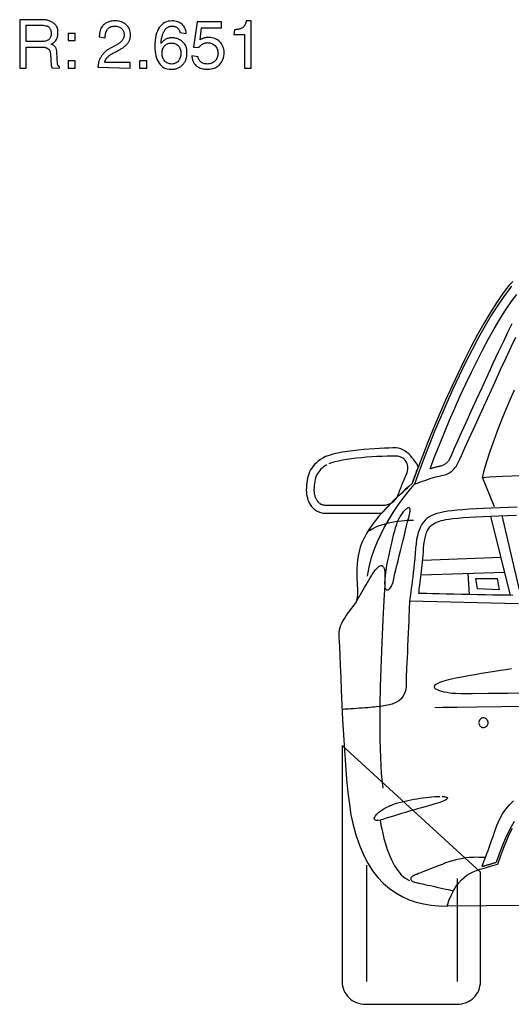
# Model space of a CAD drawing. Extents: x -3.1 to 3.1, y -5.2 to 5.4.
# Tile 27 of 30: x -0.2 to 1, y 2.5 to 4.9. Entities that reach past the tile are written whole.
import ezdxf

# ---------------------------------------------------------------- set-up
doc = ezdxf.new("R2010")
doc.units = 0
doc.layers.get('0').update_dxf_attribs({"linetype": 'CONTINUOUS'})

msp = doc.modelspace()

# ---------------------------------------------------------------- linework, layer by layer
for points in [[(-0.177, 4.913), (-0.177, 4.793), (-0.161, 4.793), (-0.161, 4.845), (-0.119, 4.845), (-0.119, 4.845), (-0.118067, 4.844976), (-0.117169, 4.844909), (-0.116283, 4.844799), (-0.115433, 4.844654), (-0.114594, 4.844469), (-0.113791, 4.844256), (-0.113004, 4.844008), (-0.112248, 4.843748), (-0.111504, 4.843453), (-0.110791, 4.843138), (-0.110094, 4.842807), (-0.109433, 4.842469), (-0.108783, 4.842106), (-0.108169, 4.84174), (-0.107567, 4.841366), (-0.107, 4.841), (-0.105937, 4.840252), (-0.105012, 4.839512), (-0.104205, 4.838752), (-0.103512, 4.837949), (-0.102909, 4.837079), (-0.102406, 4.836126), (-0.101976, 4.835063), (-0.101622, 4.833874), (-0.101315, 4.832524), (-0.101067, 4.831004), (-0.10085, 4.829283), (-0.100665, 4.827354), (-0.100492, 4.825177), (-0.100335, 4.822744), (-0.100169, 4.820024), (-0.1, 4.817), (-0.1, 4.816441), (-0.1, 4.815909), (-0.1, 4.815394), (-0.1, 4.814902), (-0.1, 4.814413), (-0.1, 4.813933), (-0.1, 4.813461), (-0.1, 4.812996), (-0.1, 4.81252), (-0.1, 4.812047), (-0.1, 4.811567), (-0.1, 4.811087), (-0.1, 4.810587), (-0.1, 4.810079), (-0.1, 4.809547), (-0.099, 4.804), (-0.099, 4.804), (-0.098988, 4.80276), (-0.098953, 4.801677), (-0.098898, 4.80072), (-0.098827, 4.799886), (-0.098732, 4.799146), (-0.098626, 4.798492), (-0.098504, 4.797906), (-0.098374, 4.797374), (-0.098224, 4.796866), (-0.098067, 4.796386), (-0.097898, 4.795906), (-0.097728, 4.795417), (-0.097543, 4.794894), (-0.097366, 4.794331), (-0.097177, 4.793701), (-0.078, 4.793), (-0.078, 4.796), (-0.078, 4.796), (-0.078543, 4.79637), (-0.079071, 4.796748), (-0.079567, 4.797126), (-0.080043, 4.797512), (-0.08048, 4.797898), (-0.080894, 4.798295), (-0.081272, 4.798701), (-0.081622, 4.799122), (-0.081925, 4.799543), (-0.082201, 4.799988), (-0.082437, 4.800441), (-0.082638, 4.800917), (-0.082791, 4.801402), (-0.082906, 4.801913), (-0.082976, 4.802445), (-0.085, 4.832), (-0.085, 4.832), (-0.085043, 4.833988), (-0.085185, 4.83585), (-0.085429, 4.837583), (-0.08578, 4.839201), (-0.086224, 4.840701), (-0.086787, 4.842102), (-0.087457, 4.843402), (-0.088248, 4.844622), (-0.089146, 4.845748), (-0.090169, 4.846807), (-0.091315, 4.847799), (-0.092591, 4.848732), (-0.093988, 4.849606), (-0.095524, 4.850441), (-0.097189, 4.851232), (-0.099, 4.852), (-0.096827, 4.853157), (-0.094819, 4.85439), (-0.092969, 4.855701), (-0.09128, 4.857091), (-0.089732, 4.858559), (-0.088339, 4.860114), (-0.087094, 4.861756), (-0.085996, 4.863496), (-0.085028, 4.865319), (-0.084209, 4.867244), (-0.083516, 4.869272), (-0.082965, 4.871402), (-0.082535, 4.87363), (-0.082232, 4.875976), (-0.082055, 4.878425), (-0.082, 4.881), (-0.08202, 4.88265), (-0.082091, 4.884236), (-0.082209, 4.885756), (-0.082386, 4.887217), (-0.08261, 4.888614), (-0.08289, 4.889961), (-0.083224, 4.891248), (-0.083622, 4.892496), (-0.084067, 4.893689), (-0.084583, 4.894839), (-0.085154, 4.895949), (-0.085791, 4.897028), (-0.086488, 4.898059), (-0.08726, 4.899071), (-0.088091, 4.900043), (-0.089, 4.901), (-0.090189, 4.902283), (-0.091516, 4.90352), (-0.092969, 4.904701), (-0.094543, 4.905827), (-0.096224, 4.906878), (-0.098012, 4.907866), (-0.099894, 4.90878), (-0.101874, 4.909622), (-0.103925, 4.910374), (-0.106055, 4.911043), (-0.108252, 4.911622), (-0.110512, 4.912106), (-0.112819, 4.912484), (-0.115177, 4.912768), (-0.117571, 4.912941), (-0.177, 4.913)], [(-0.161, 4.899), (-0.12, 4.899), (-0.119, 4.899), (-0.113, 4.898), (-0.113, 4.898), (-0.11152, 4.897906), (-0.110094, 4.89763), (-0.108728, 4.897181), (-0.107433, 4.896575), (-0.106201, 4.895803), (-0.105047, 4.894882), (-0.103976, 4.893819), (-0.103, 4.892622), (-0.102106, 4.891287), (-0.101315, 4.889839), (-0.100626, 4.888272), (-0.100059, 4.886606), (-0.099598, 4.884831), (-0.099268, 4.882969), (-0.099063, 4.88102), (-0.099, 4.879), (-0.099087, 4.876626), (-0.099362, 4.874406), (-0.099811, 4.872323), (-0.100437, 4.87039), (-0.101217, 4.868594), (-0.102157, 4.866953), (-0.103252, 4.865461), (-0.1045, 4.864122), (-0.105878, 4.862925), (-0.107394, 4.861894), (-0.109039, 4.861012), (-0.110811, 4.860295), (-0.112689, 4.859724), (-0.114689, 4.859323), (-0.116791, 4.859075), (-0.161, 4.859), (-0.161, 4.899)], [(0.034, 4.807), (0.034, 4.807), (0.034181, 4.807898), (0.03437, 4.80874), (0.034567, 4.809524), (0.034776, 4.810264), (0.034992, 4.810957), (0.035224, 4.811618), (0.035472, 4.812252), (0.035748, 4.812874), (0.036035, 4.813472), (0.036354, 4.814075), (0.036705, 4.814677), (0.037091, 4.815291), (0.0375, 4.815917), (0.037957, 4.816579), (0.038453, 4.817268), (0.039, 4.818), (0.039358, 4.818358), (0.039701, 4.818701), (0.040028, 4.819028), (0.040343, 4.819343), (0.040634, 4.819634), (0.040925, 4.819925), (0.041209, 4.820209), (0.041496, 4.820496), (0.041772, 4.820772), (0.042055, 4.821055), (0.042346, 4.821346), (0.04265, 4.82165), (0.042961, 4.821961), (0.043287, 4.822287), (0.04363, 4.82263), (0.044, 4.823), (0.044921, 4.823724), (0.045839, 4.824417), (0.046764, 4.825079), (0.047713, 4.825732), (0.048689, 4.82637), (0.04972, 4.82702), (0.050815, 4.827681), (0.051996, 4.828374), (0.05326, 4.829094), (0.054638, 4.829862), (0.056134, 4.830681), (0.057776, 4.831575), (0.059563, 4.832535), (0.06152, 4.833591), (0.063657, 4.834736), (0.066, 4.836), (0.068177, 4.83711), (0.070224, 4.838201), (0.072142, 4.839272), (0.073949, 4.840327), (0.075638, 4.841354), (0.077228, 4.842374), (0.078717, 4.843378), (0.080122, 4.844374), (0.081437, 4.845346), (0.082681, 4.846315), (0.083858, 4.847272), (0.08498, 4.848228), (0.086043, 4.849173), (0.087063, 4.850118), (0.088043, 4.851055), (0.089, 4.852), (0.090087, 4.853311), (0.091102, 4.854626), (0.092047, 4.855945), (0.092933, 4.857276), (0.093736, 4.858614), (0.09448, 4.859972), (0.095146, 4.861346), (0.095748, 4.862748), (0.096268, 4.864165), (0.096728, 4.86561), (0.097114, 4.867083), (0.097433, 4.868591), (0.097681, 4.87013), (0.097858, 4.871713), (0.097965, 4.873331), (0.098, 4.875), (0.097811, 4.878846), (0.097268, 4.882528), (0.096374, 4.88602), (0.095154, 4.889323), (0.09361, 4.892417), (0.091772, 4.895299), (0.089642, 4.897953), (0.087248, 4.900374), (0.084587, 4.902543), (0.081689, 4.904461), (0.078555, 4.906106), (0.075217, 4.90748), (0.071669, 4.908563), (0.067945, 4.909354), (0.064047, 4.909835), (0.06, 4.91), (0.057217, 4.909937), (0.054512, 4.90976), (0.051886, 4.909457), (0.049339, 4.909043), (0.046866, 4.908496), (0.044488, 4.907831), (0.042193, 4.907035), (0.039996, 4.906122), (0.037882, 4.905067), (0.03587, 4.90389), (0.033957, 4.902579), (0.032154, 4.901138), (0.030445, 4.899555), (0.02885, 4.897843), (0.027366, 4.895988), (0.026, 4.894), (0.02528, 4.892843), (0.02463, 4.891646), (0.024039, 4.890394), (0.023512, 4.889091), (0.023028, 4.887724), (0.022602, 4.886299), (0.022213, 4.884807), (0.021874, 4.883248), (0.021559, 4.881614), (0.02128, 4.879913), (0.02102, 4.87813), (0.020791, 4.87628), (0.020571, 4.874335), (0.020374, 4.872315), (0.020181, 4.870201), (0.035, 4.868), (0.035, 4.871), (0.035, 4.871), (0.035181, 4.872465), (0.03537, 4.873862), (0.035567, 4.875193), (0.035776, 4.876465), (0.035992, 4.877673), (0.036224, 4.878831), (0.036472, 4.879933), (0.036748, 4.880996), (0.037035, 4.882), (0.037354, 4.882969), (0.037705, 4.88389), (0.038091, 4.88478), (0.0385, 4.885626), (0.038957, 4.886449), (0.039453, 4.887232), (0.04, 4.888), (0.040768, 4.889087), (0.041591, 4.890102), (0.042461, 4.891047), (0.043386, 4.891933), (0.044358, 4.892736), (0.04539, 4.89348), (0.046472, 4.894146), (0.047622, 4.894748), (0.048819, 4.895268), (0.050083, 4.895728), (0.051402, 4.896114), (0.052791, 4.896433), (0.054236, 4.896681), (0.05576, 4.896858), (0.057343, 4.896965), (0.059, 4.897), (0.061559, 4.896906), (0.064004, 4.896626), (0.066315, 4.896161), (0.068496, 4.895528), (0.070528, 4.894709), (0.072425, 4.893724), (0.074165, 4.892567), (0.075748, 4.891248), (0.077161, 4.88976), (0.078409, 4.88811), (0.07948, 4.886299), (0.080374, 4.884339), (0.081071, 4.88222), (0.081583, 4.879961), (0.081894, 4.877551), (0.082, 4.875), (0.081937, 4.873331), (0.08176, 4.871713), (0.081457, 4.87013), (0.081043, 4.868591), (0.080496, 4.867083), (0.079831, 4.86561), (0.079035, 4.864165), (0.078122, 4.862748), (0.077067, 4.861346), (0.07589, 4.859972), (0.074579, 4.858614), (0.073138, 4.857276), (0.071555, 4.855945), (0.069843, 4.854626), (0.067988, 4.853311), (0.041, 4.838), (0.041, 4.838), (0.039858, 4.837213), (0.038709, 4.836366), (0.037547, 4.835453), (0.03639, 4.834496), (0.035228, 4.833484), (0.034087, 4.832437), (0.032965, 4.831354), (0.031874, 4.830248), (0.030811, 4.829106), (0.029795, 4.827953), (0.028827, 4.826787), (0.027917, 4.825622), (0.027067, 4.824449), (0.026299, 4.823283), (0.025602, 4.82213), (0.025, 4.821), (0.023925, 4.819354), (0.022969, 4.817783), (0.02211, 4.816268), (0.021354, 4.814795), (0.020681, 4.813331), (0.020091, 4.811874), (0.019571, 4.810394), (0.019122, 4.808874), (0.018724, 4.807291), (0.018382, 4.805634), (0.018083, 4.803878), (0.017823, 4.802012), (0.017587, 4.800008), (0.017378, 4.79785), (0.017181, 4.79552), (0.097, 4.793), (0.097, 4.807), (0.034, 4.807)], [(0.236, 4.879), (0.236, 4.879), (0.235657, 4.882472), (0.235024, 4.885783), (0.234106, 4.888909), (0.232917, 4.891854), (0.231461, 4.894598), (0.229756, 4.89715), (0.227803, 4.899488), (0.225622, 4.901622), (0.223213, 4.90352), (0.220594, 4.905197), (0.217772, 4.90663), (0.21476, 4.907827), (0.211563, 4.90876), (0.208201, 4.909445), (0.204673, 4.909858), (0.201, 4.91), (0.196063, 4.909728), (0.191394, 4.908929), (0.186996, 4.907606), (0.182886, 4.905776), (0.179055, 4.903437), (0.175524, 4.900606), (0.172291, 4.897287), (0.169374, 4.893496), (0.16676, 4.889228), (0.16448, 4.884504), (0.162531, 4.879331), (0.160921, 4.873717), (0.15965, 4.867661), (0.158736, 4.861189), (0.158181, 4.854295), (0.158, 4.847), (0.158169, 4.840421), (0.158689, 4.834213), (0.159543, 4.828366), (0.160732, 4.822902), (0.162236, 4.817819), (0.164059, 4.813138), (0.166185, 4.808858), (0.168622, 4.804996), (0.171339, 4.801547), (0.17435, 4.798535), (0.177638, 4.795961), (0.181201, 4.793839), (0.185016, 4.792169), (0.189098, 4.790969), (0.193425, 4.79024), (0.198, 4.79), (0.200539, 4.790031), (0.202933, 4.790138), (0.205181, 4.790323), (0.207307, 4.790591), (0.209307, 4.790929), (0.211213, 4.791362), (0.21302, 4.791882), (0.214748, 4.792496), (0.216398, 4.793193), (0.217996, 4.793996), (0.219543, 4.794894), (0.221059, 4.795902), (0.222547, 4.797008), (0.224028, 4.798224), (0.225504, 4.799551), (0.227, 4.801), (0.228441, 4.802669), (0.229768, 4.804331), (0.23098, 4.80598), (0.232091, 4.807634), (0.233087, 4.809287), (0.233992, 4.810961), (0.234787, 4.81265), (0.235496, 4.814374), (0.236102, 4.816122), (0.236622, 4.817917), (0.237051, 4.81976), (0.237402, 4.821669), (0.237665, 4.82363), (0.237854, 4.825673), (0.237961, 4.827791), (0.238, 4.83), (0.237984, 4.83165), (0.237949, 4.833236), (0.237882, 4.834756), (0.237795, 4.836217), (0.237669, 4.837614), (0.23752, 4.838961), (0.237335, 4.840248), (0.237122, 4.841496), (0.236866, 4.842689), (0.236579, 4.843839), (0.236252, 4.844949), (0.23589, 4.846028), (0.235476, 4.847059), (0.235028, 4.848071), (0.234531, 4.849043), (0.234, 4.85), (0.232626, 4.852008), (0.231142, 4.853925), (0.229547, 4.855736), (0.227854, 4.857449), (0.226055, 4.859043), (0.224165, 4.860524), (0.222185, 4.861882), (0.220122, 4.863122), (0.217969, 4.864224), (0.215744, 4.865197), (0.213441, 4.866031), (0.211075, 4.866728), (0.208638, 4.867272), (0.206146, 4.867673), (0.203594, 4.867917), (0.201, 4.868), (0.19878, 4.867941), (0.196634, 4.867764), (0.194555, 4.867472), (0.192559, 4.867075), (0.190622, 4.866559), (0.188756, 4.865937), (0.186961, 4.865205), (0.185248, 4.864374), (0.183594, 4.863425), (0.182012, 4.862378), (0.1805, 4.861224), (0.179059, 4.85998), (0.177685, 4.858626), (0.176386, 4.857181), (0.175157, 4.855634), (0.174, 4.854), (0.174, 4.854177), (0.174, 4.854366), (0.174, 4.854543), (0.174, 4.854728), (0.174, 4.854898), (0.174, 4.855067), (0.174, 4.855224), (0.174, 4.855374), (0.174, 4.855504), (0.174, 4.855626), (0.174, 4.855732), (0.174, 4.855827), (0.174, 4.855898), (0.174, 4.855953), (0.174, 4.855988), (0.174, 4.856), (0.174028, 4.857701), (0.17413, 4.859453), (0.174295, 4.861232), (0.174528, 4.863043), (0.174807, 4.864866), (0.17515, 4.866701), (0.175547, 4.868535), (0.175996, 4.870374), (0.17648, 4.872189), (0.17702, 4.873992), (0.177594, 4.875764), (0.178213, 4.877512), (0.178858, 4.879213), (0.179543, 4.880866), (0.180256, 4.882465), (0.181, 4.884), (0.181791, 4.885626), (0.182677, 4.887138), (0.183646, 4.888535), (0.184701, 4.889823), (0.185823, 4.890996), (0.187024, 4.892063), (0.188287, 4.89302), (0.189622, 4.893874), (0.191008, 4.894614), (0.192449, 4.895256), (0.193937, 4.895791), (0.19548, 4.896232), (0.197055, 4.896563), (0.198673, 4.896807), (0.200323, 4.896949), (0.202, 4.897), (0.203831, 4.896929), (0.205598, 4.896717), (0.207287, 4.896362), (0.208902, 4.89587), (0.210429, 4.895232), (0.211874, 4.894465), (0.213228, 4.893551), (0.214496, 4.8925), (0.215665, 4.891299), (0.21674, 4.889965), (0.217713, 4.888488), (0.218591, 4.88687), (0.219354, 4.88511), (0.220016, 4.883217), (0.220563, 4.881173), (0.236, 4.879)], [(0.263, 4.908), (0.254, 4.845), (0.267, 4.844), (0.267, 4.844), (0.268311, 4.845453), (0.269622, 4.846811), (0.270937, 4.848075), (0.27226, 4.849248), (0.273583, 4.850323), (0.274921, 4.851311), (0.276264, 4.852197), (0.277622, 4.853), (0.278984, 4.853697), (0.280362, 4.854311), (0.281752, 4.854823), (0.283165, 4.855248), (0.284587, 4.855575), (0.286039, 4.855811), (0.287504, 4.855953), (0.289, 4.856), (0.29176, 4.85587), (0.294417, 4.855496), (0.296961, 4.854882), (0.299386, 4.854043), (0.301669, 4.85298), (0.303811, 4.85172), (0.305795, 4.85026), (0.307622, 4.848622), (0.30926, 4.846795), (0.31072, 4.844811), (0.31198, 4.842669), (0.313043, 4.840386), (0.313882, 4.837961), (0.314496, 4.835417), (0.31487, 4.83276), (0.315, 4.83), (0.31487, 4.827055), (0.314496, 4.82424), (0.313882, 4.821559), (0.313043, 4.819028), (0.31198, 4.816638), (0.31072, 4.814417), (0.30926, 4.812362), (0.307622, 4.810496), (0.305795, 4.808807), (0.303811, 4.807319), (0.301669, 4.806031), (0.299386, 4.804965), (0.296961, 4.804114), (0.294417, 4.8035), (0.29176, 4.803122), (0.289, 4.803), (0.286437, 4.803075), (0.284028, 4.803323), (0.281748, 4.803724), (0.279622, 4.804295), (0.277626, 4.805012), (0.275776, 4.805894), (0.274063, 4.806925), (0.2725, 4.808122), (0.271063, 4.809461), (0.269776, 4.810953), (0.268626, 4.812594), (0.267622, 4.81439), (0.266748, 4.816323), (0.266028, 4.818406), (0.265437, 4.820626), (0.25, 4.823), (0.25, 4.823), (0.250169, 4.821736), (0.250327, 4.820591), (0.250465, 4.819535), (0.250602, 4.818575), (0.250724, 4.817681), (0.250854, 4.816862), (0.250984, 4.816094), (0.251122, 4.815374), (0.251264, 4.814681), (0.251429, 4.81402), (0.25161, 4.81337), (0.251823, 4.812732), (0.252059, 4.812079), (0.252335, 4.811417), (0.252642, 4.810724), (0.253, 4.81), (0.254024, 4.807626), (0.255236, 4.805406), (0.256626, 4.803323), (0.258197, 4.80139), (0.259933, 4.799594), (0.261835, 4.797953), (0.263898, 4.796461), (0.266122, 4.795122), (0.268492, 4.793925), (0.271012, 4.792894), (0.273673, 4.792012), (0.27648, 4.791295), (0.279413, 4.790724), (0.282484, 4.790323), (0.285681, 4.790075), (0.289, 4.79), (0.293575, 4.790181), (0.297933, 4.790736), (0.302059, 4.791646), (0.305949, 4.792906), (0.309579, 4.7945), (0.312953, 4.796429), (0.316051, 4.798677), (0.318874, 4.801248), (0.321394, 4.804114), (0.323614, 4.80728), (0.32552, 4.810728), (0.327106, 4.814465), (0.328354, 4.818461), (0.32926, 4.822724), (0.329811, 4.82724), (0.33, 4.832), (0.329811, 4.83587), (0.329268, 4.839614), (0.328374, 4.843205), (0.327154, 4.846638), (0.32561, 4.849878), (0.323772, 4.852929), (0.321642, 4.855764), (0.319248, 4.858374), (0.316587, 4.860728), (0.313689, 4.862827), (0.310555, 4.864642), (0.307217, 4.866169), (0.303669, 4.867382), (0.299945, 4.868268), (0.296047, 4.868811), (0.292, 4.869), (0.290343, 4.868972), (0.288752, 4.868902), (0.287213, 4.868776), (0.285728, 4.868606), (0.28428, 4.868374), (0.28287, 4.868098), (0.281484, 4.86776), (0.280122, 4.867374), (0.278764, 4.866917), (0.277413, 4.866406), (0.276059, 4.865835), (0.274701, 4.865201), (0.273319, 4.8645), (0.271913, 4.863732), (0.270476, 4.862898), (0.274, 4.893), (0.324, 4.893), (0.324, 4.908), (0.263, 4.908)], [(0.397, 4.91), (0.385, 4.91), (0.385, 4.91), (0.384787, 4.908701), (0.384531, 4.907461), (0.384232, 4.906268), (0.383906, 4.905122), (0.383531, 4.904012), (0.38313, 4.902961), (0.382697, 4.901957), (0.382248, 4.901), (0.381764, 4.900079), (0.38126, 4.899217), (0.38074, 4.89839), (0.380213, 4.897622), (0.379665, 4.89689), (0.379118, 4.896217), (0.378555, 4.895579), (0.378, 4.895), (0.377197, 4.894256), (0.376311, 4.893543), (0.375323, 4.892858), (0.374248, 4.892213), (0.373075, 4.891594), (0.371811, 4.89102), (0.370453, 4.89048), (0.369, 4.889996), (0.367453, 4.889547), (0.365811, 4.88915), (0.364075, 4.888807), (0.362248, 4.888528), (0.360323, 4.888295), (0.358311, 4.88813), (0.356197, 4.888028), (0.354, 4.876), (0.381, 4.876), (0.381, 4.793), (0.397, 4.793), (0.397, 4.91)], [(-0.057, 4.879), (-0.057, 4.861), (-0.039, 4.861), (-0.039, 4.879), (-0.057, 4.879)], [(0.199, 4.855), (0.199, 4.855), (0.201736, 4.854882), (0.204335, 4.854539), (0.20678, 4.853972), (0.209075, 4.853201), (0.211209, 4.852217), (0.213181, 4.851039), (0.214984, 4.849669), (0.216622, 4.848122), (0.218079, 4.84639), (0.219358, 4.844496), (0.220449, 4.842437), (0.221358, 4.840228), (0.222067, 4.837866), (0.222583, 4.835374), (0.222894, 4.832748), (0.223, 4.83), (0.222894, 4.827055), (0.222583, 4.82424), (0.222071, 4.821559), (0.221374, 4.819028), (0.22048, 4.816638), (0.219409, 4.814417), (0.218161, 4.812362), (0.216748, 4.810496), (0.215165, 4.808807), (0.213425, 4.807319), (0.211528, 4.806031), (0.209496, 4.804965), (0.207315, 4.804114), (0.205004, 4.8035), (0.202559, 4.803122), (0.2, 4.803), (0.197417, 4.803122), (0.194945, 4.803496), (0.192583, 4.804106), (0.190343, 4.804949), (0.188224, 4.806), (0.186248, 4.807268), (0.184417, 4.808724), (0.182748, 4.810374), (0.181232, 4.812189), (0.179894, 4.814177), (0.178736, 4.816315), (0.177776, 4.818606), (0.177008, 4.821024), (0.176453, 4.823571), (0.17611, 4.826228), (0.176, 4.829), (0.176098, 4.831925), (0.176409, 4.834709), (0.176917, 4.837335), (0.177622, 4.839807), (0.178508, 4.84211), (0.179579, 4.844252), (0.180827, 4.846217), (0.182248, 4.848), (0.183823, 4.849587), (0.185563, 4.850988), (0.187453, 4.852185), (0.189496, 4.853185), (0.191669, 4.853965), (0.193988, 4.854535), (0.196429, 4.854882), (0.199, 4.855)], [(-0.057, 4.811), (-0.057, 4.793), (-0.039, 4.793), (-0.039, 4.811), (-0.057, 4.811)], [(0.12, 4.811), (0.12, 4.793), (0.138, 4.793), (0.138, 4.811), (0.12, 4.811)], [(1.04598, 4.263209), (1.036, 4.253), (1.020984, 4.23278), (1.00563, 4.210157), (0.99, 4.185343), (0.974185, 4.158559), (0.958244, 4.130008), (0.942268, 4.099925), (0.926327, 4.068516), (0.9105, 4.036), (0.89485, 4.002587), (0.879472, 3.968504), (0.864433, 3.933961), (0.849811, 3.899185), (0.835673, 3.864378), (0.822114, 3.829768), (0.809193, 3.795567), (0.797, 3.762), (0.788504, 3.754453), (0.779598, 3.746469), (0.770378, 3.738071), (0.760949, 3.729295), (0.751406, 3.720154), (0.741854, 3.710685), (0.73239, 3.700913), (0.723122, 3.690874), (0.714138, 3.680579), (0.705555, 3.670071), (0.697469, 3.65937), (0.68998, 3.648512), (0.683181, 3.637516), (0.677189, 3.626413), (0.672091, 3.615228), (0.668, 3.604), (0.665016, 3.592909), (0.662768, 3.582157), (0.661157, 3.571736), (0.660106, 3.561654), (0.659508, 3.551906), (0.659291, 3.542504), (0.659358, 3.533449), (0.659622, 3.524748), (0.65998, 3.516386), (0.660366, 3.50839), (0.660677, 3.500748), (0.660827, 3.493469), (0.660717, 3.486543), (0.660272, 3.479992), (0.659394, 3.473807), (0.658, 3.468), (0.653685, 3.462268), (0.649417, 3.456705), (0.645224, 3.451268), (0.641154, 3.445933), (0.637224, 3.440661), (0.633492, 3.435441), (0.629984, 3.430228), (0.626748, 3.425), (0.623807, 3.419717), (0.621217, 3.414366), (0.619004, 3.408902), (0.617217, 3.403311), (0.615878, 3.397547), (0.615039, 3.391598), (0.614732, 3.385421), (0.615, 3.379), (0.615606, 3.37061), (0.616335, 3.35574), (0.617189, 3.335189), (0.618201, 3.309776), (0.619374, 3.280287), (0.62074, 3.247543), (0.622315, 3.212343), (0.624122, 3.175496), (0.626165, 3.137799), (0.62848, 3.100071), (0.631075, 3.063102), (0.63398, 3.027717), (0.637201, 2.994701), (0.640768, 2.964874), (0.644693, 2.939035), (0.649, 2.918), (0.656709, 2.889657), (0.665571, 2.863823), (0.675528, 2.840406), (0.686543, 2.819311), (0.698551, 2.800433), (0.71152, 2.783697), (0.72539, 2.768996), (0.740122, 2.756248), (0.755657, 2.745339), (0.771953, 2.736197), (0.788965, 2.728717), (0.806638, 2.722811), (0.824925, 2.718374), (0.84378, 2.715327), (0.863154, 2.713563), (0.883, 2.713), (0.88863, 2.727949), (0.894315, 2.741047), (0.900106, 2.752441), (0.906059, 2.762295), (0.912217, 2.770752), (0.918642, 2.77798), (0.925382, 2.784134), (0.9325, 2.789374), (0.940028, 2.793843), (0.948035, 2.797713), (0.956567, 2.80113), (0.965685, 2.804264), (0.975425, 2.807256), (0.985862, 2.810272), (0.997031, 2.813465), (1.009, 2.817), (1.016736, 2.838661), (1.024008, 2.85835), (1.031063, 2.876138), (1.038169, 2.892106), (1.045563, 2.906327)], [(1.042587, 4.251244), (1.041768, 4.250122), (1.041, 4.249), (1.025457, 4.228382), (1.009646, 4.205343), (0.99363, 4.180102), (0.977496, 4.152906), (0.961311, 4.12398), (0.945157, 4.093571), (0.92911, 4.061913), (0.913248, 4.029248), (0.897634, 3.995803), (0.882362, 3.961827), (0.867496, 3.927547), (0.853122, 3.893213), (0.839303, 3.859047), (0.82613, 3.825303), (0.813665, 3.792205), (0.802, 3.76), (0.802528, 3.760197), (0.804051, 3.760776), (0.806453, 3.761673), (0.809622, 3.762854), (0.813441, 3.764256), (0.817815, 3.765846), (0.822618, 3.767567), (0.827748, 3.769374), (0.833079, 3.771205), (0.83852, 3.773031), (0.843941, 3.774791), (0.849248, 3.776449), (0.854311, 3.777941), (0.859035, 3.779232), (0.863299, 3.780264), (0.867, 3.781), (0.870531, 3.781484), (0.874012, 3.782209), (0.877425, 3.783154), (0.880764, 3.784323), (0.884008, 3.785705), (0.887157, 3.787303), (0.890197, 3.78911), (0.893122, 3.791122), (0.895909, 3.793327), (0.898567, 3.795728), (0.901067, 3.798319), (0.903417, 3.801102), (0.905591, 3.804059), (0.907587, 3.807201), (0.909394, 3.810516), (0.911, 3.814), (0.914067, 3.820654), (0.919689, 3.832992), (0.927516, 3.850244), (0.937228, 3.871654), (0.948476, 3.896441), (0.960933, 3.923858), (0.974256, 3.953126), (0.988122, 3.983496), (1.002177, 4.014185), (1.016102, 4.044441), (1.029551, 4.073496), (1.042201, 4.100591), (1.053701, 4.124945)], [(1.043886, 4.15826), (1.034035, 4.137874), (1.022748, 4.114106), (1.010331, 4.08765), (0.997106, 4.059236), (0.983386, 4.029571), (0.9695, 3.999374), (0.955744, 3.969343), (0.942449, 3.940205), (0.929925, 3.912665), (0.918496, 3.887449), (0.908469, 3.865256), (0.900169, 3.846811), (0.893906, 3.832819), (0.89, 3.824), (0.889, 3.82198), (0.887894, 3.820059), (0.886677, 3.818236), (0.88537, 3.816512), (0.883965, 3.814882), (0.882472, 3.813358), (0.880894, 3.811937), (0.879248, 3.810622), (0.877524, 3.809402), (0.875736, 3.808299), (0.873886, 3.807299), (0.871996, 3.806417), (0.870047, 3.805638), (0.868067, 3.804976), (0.866043, 3.804425), (0.864, 3.804), (0.862846, 3.803799), (0.861654, 3.803575), (0.860413, 3.803327), (0.859138, 3.803059), (0.857811, 3.802764), (0.856453, 3.802445), (0.855055, 3.802102), (0.853622, 3.801748), (0.85215, 3.801358), (0.850646, 3.800945), (0.849106, 3.800508), (0.847543, 3.800059), (0.845941, 3.799575), (0.844319, 3.799075), (0.842665, 3.798543), (0.841, 3.798), (0.852343, 3.827697), (0.86422, 3.857823), (0.876571, 3.888197), (0.889354, 3.918669), (0.9025, 3.949055), (0.915965, 3.979205), (0.929685, 4.008945), (0.943622, 4.038122), (0.957701, 4.066547), (0.971886, 4.094075), (0.98611, 4.120531), (1.000327, 4.145764), (1.014472, 4.169583), (1.028508, 4.191843), (1.042366, 4.212366), (1.056, 4.231)], [(1.066618, 3.78072), (1.021343, 3.779224), (0.988732, 3.777646), (0.971, 3.776), (0.975055, 3.794244), (0.981406, 3.816323), (0.989732, 3.841606), (0.999728, 3.86948), (1.011075, 3.899311), (1.023465, 3.930488), (1.036583, 3.962382), (1.050122, 3.994374)], [(0.797, 3.762), (0.797, 3.762), (0.797988, 3.764925), (0.799075, 3.768063), (0.800236, 3.771346), (0.801449, 3.774728), (0.802685, 3.778146), (0.803937, 3.781555), (0.805169, 3.784898), (0.806374, 3.788122), (0.807508, 3.791161), (0.808567, 3.793976), (0.809524, 3.796504), (0.810358, 3.798701), (0.811039, 3.800496), (0.811559, 3.80185), (0.811886, 3.802701), (0.812, 3.803), (0.81172, 3.803524), (0.810906, 3.805016), (0.809575, 3.807331), (0.807764, 3.810343), (0.80548, 3.813894), (0.802764, 3.817866), (0.799634, 3.82211), (0.796122, 3.826496), (0.792236, 3.830878), (0.78802, 3.835122), (0.783484, 3.839087), (0.778669, 3.84265), (0.773583, 3.845654), (0.76826, 3.847976), (0.762724, 3.849469), (0.757, 3.85), (0.748547, 3.849925), (0.738717, 3.849701), (0.727713, 3.849311), (0.715764, 3.84876), (0.703059, 3.84802), (0.689827, 3.847094), (0.676276, 3.845961), (0.662622, 3.844622), (0.649067, 3.843051), (0.635831, 3.841256), (0.623126, 3.839209), (0.611169, 3.836917), (0.600157, 3.834354), (0.590323, 3.831524), (0.581862, 3.828406), (0.575, 3.825), (0.569094, 3.821327), (0.56376, 3.817457), (0.558953, 3.813386), (0.554669, 3.809134), (0.550862, 3.804693), (0.54752, 3.800087), (0.544614, 3.795307), (0.542122, 3.790374), (0.540012, 3.785276), (0.538264, 3.780043), (0.536854, 3.774669), (0.535764, 3.769169), (0.534953, 3.763539), (0.534406, 3.757799), (0.534094, 3.751949), (0.534, 3.746), (0.534028, 3.743744), (0.534134, 3.7415), (0.534299, 3.739256), (0.534543, 3.737028), (0.534839, 3.734803), (0.535205, 3.732602), (0.53563, 3.730409), (0.536122, 3.728248), (0.536661, 3.726098), (0.537268, 3.72398), (0.537925, 3.72189), (0.538638, 3.719839), (0.539402, 3.717815), (0.540217, 3.715835), (0.541079, 3.71389), (0.542, 3.712), (0.543563, 3.709417), (0.545276, 3.706945), (0.547118, 3.704583), (0.549106, 3.702343), (0.55122, 3.700224), (0.553472, 3.698248), (0.555854, 3.696417), (0.558374, 3.694748), (0.561012, 3.693232), (0.563783, 3.691894), (0.566677, 3.690736), (0.569701, 3.689776), (0.572843, 3.689008), (0.576106, 3.688453), (0.579492, 3.68811), (0.583, 3.688), (0.589807, 3.688), (0.597744, 3.688), (0.60661, 3.688), (0.616228, 3.688), (0.626398, 3.688), (0.636941, 3.688), (0.647661, 3.688), (0.658374, 3.688), (0.668878, 3.688), (0.679, 3.688), (0.688543, 3.688), (0.697327, 3.688), (0.705146, 3.688), (0.711827, 3.688), (0.717173, 3.688), (0.721, 3.688), (0.725913, 3.693264), (0.730579, 3.698228), (0.735035, 3.702937), (0.739339, 3.707433), (0.743531, 3.711764), (0.747673, 3.715976), (0.751807, 3.720118), (0.755996, 3.724248), (0.760268, 3.72839), (0.764685, 3.732602), (0.769295, 3.736933), (0.774154, 3.741433), (0.779295, 3.746134), (0.784787, 3.751102), (0.790669, 3.75637)], [(0.585, 3.808), (0.585, 3.808), (0.585, 3.808), (0.580843, 3.805496), (0.577016, 3.80287), (0.5735, 3.800102), (0.570295, 3.797185), (0.567382, 3.794098), (0.564764, 3.790839), (0.562425, 3.78739), (0.560374, 3.783748), (0.558579, 3.779886), (0.557055, 3.775807), (0.55578, 3.771492), (0.55476, 3.766933), (0.553972, 3.76211), (0.553425, 3.757028), (0.553102, 3.751657), (0.553, 3.746), (0.553016, 3.744323), (0.553087, 3.742669), (0.553205, 3.741039), (0.55337, 3.739433), (0.553579, 3.73785), (0.553839, 3.736291), (0.554146, 3.734756), (0.5545, 3.733248), (0.55489, 3.731756), (0.555339, 3.730291), (0.555827, 3.72885), (0.55637, 3.727433), (0.556949, 3.726039), (0.557587, 3.724669), (0.558268, 3.723323), (0.559, 3.722), (0.559969, 3.720358), (0.561008, 3.718811), (0.562118, 3.717358), (0.563307, 3.716012), (0.564559, 3.71476), (0.565882, 3.71361), (0.567276, 3.712563), (0.568748, 3.711622), (0.570276, 3.71078), (0.571882, 3.710051), (0.573559, 3.709425), (0.575307, 3.708917), (0.577118, 3.708512), (0.579008, 3.708228), (0.580969, 3.708051), (0.723, 3.708), (0.723, 3.708), (0.726299, 3.708087), (0.729465, 3.708366), (0.732492, 3.708819), (0.735386, 3.709453), (0.738138, 3.710244), (0.740764, 3.711213), (0.743256, 3.712335), (0.745622, 3.713622), (0.74785, 3.715055), (0.749957, 3.716638), (0.751933, 3.718362), (0.753791, 3.720232), (0.75552, 3.722228), (0.757134, 3.724362), (0.758622, 3.726618), (0.76, 3.729), (0.761323, 3.732567), (0.762669, 3.736169), (0.764039, 3.739783), (0.765433, 3.743433), (0.76685, 3.747094), (0.768291, 3.750791), (0.769756, 3.754504), (0.771248, 3.758248), (0.772756, 3.762004), (0.774291, 3.765791), (0.77585, 3.769594), (0.777433, 3.773433), (0.779039, 3.777283), (0.780669, 3.781169), (0.782323, 3.785067), (0.784, 3.789), (0.78522, 3.792913), (0.785913, 3.796783), (0.786102, 3.800575), (0.785827, 3.80426), (0.785102, 3.807807), (0.783976, 3.811193), (0.782469, 3.81439), (0.780622, 3.817374), (0.778449, 3.820102), (0.775996, 3.822559), (0.773283, 3.824717), (0.770354, 3.826543), (0.767224, 3.828008), (0.763937, 3.829094), (0.760516, 3.829768), (0.757, 3.83), (0.745925, 3.829906), (0.734185, 3.829626), (0.721925, 3.829161), (0.709311, 3.828528), (0.696476, 3.827709), (0.683591, 3.826724), (0.670791, 3.825567), (0.658248, 3.824248), (0.646094, 3.82276), (0.634496, 3.82111), (0.623594, 3.819299), (0.613559, 3.817339), (0.604524, 3.81522), (0.596654, 3.812961), (0.590091, 3.810551)], [(0.971, 3.776), (1, 3.705)], [(0.802, 3.76), (0.802, 3.76), (0.798079, 3.755839), (0.792496, 3.749461), (0.7855, 3.741008), (0.777358, 3.730638), (0.768311, 3.718484), (0.75863, 3.704713), (0.748563, 3.689457), (0.738374, 3.672874), (0.728303, 3.655098), (0.718626, 3.636295), (0.709587, 3.616598), (0.701449, 3.596169), (0.694461, 3.575138), (0.68889, 3.553669), (0.68498, 3.531906)], [(0.73, 3.503), (0.73, 3.503), (0.730681, 3.500835), (0.731594, 3.499224), (0.732701, 3.498138), (0.73398, 3.497575), (0.735386, 3.4975), (0.736902, 3.497913), (0.738488, 3.498791), (0.740122, 3.500122), (0.74176, 3.501878), (0.743382, 3.504059), (0.744953, 3.506638), (0.746449, 3.509606), (0.747827, 3.512937), (0.749067, 3.516626), (0.750134, 3.52065), (0.751, 3.525), (0.752213, 3.530575), (0.753941, 3.538106), (0.756106, 3.547303), (0.758638, 3.557874), (0.761449, 3.569516), (0.764476, 3.581949), (0.767642, 3.59487), (0.770874, 3.608), (0.774083, 3.621024), (0.777213, 3.633665), (0.780177, 3.64563), (0.782917, 3.656622), (0.785339, 3.666343), (0.787378, 3.674512), (0.788953, 3.680827), (0.79, 3.685), (0.790654, 3.687846), (0.791134, 3.690398), (0.791441, 3.692661), (0.791591, 3.694654), (0.791583, 3.696366), (0.791437, 3.697827), (0.79115, 3.699028), (0.790748, 3.699996), (0.790217, 3.70072), (0.789587, 3.701224), (0.78885, 3.701508), (0.788028, 3.701591), (0.787118, 3.701465), (0.786138, 3.701157), (0.785094, 3.700661), (0.784, 3.7), (0.782772, 3.69926), (0.781362, 3.698197), (0.779795, 3.696831), (0.778106, 3.695185), (0.776311, 3.693276), (0.774449, 3.691138), (0.772539, 3.688783), (0.770622, 3.686248), (0.768705, 3.683543), (0.766835, 3.680701), (0.765031, 3.67774), (0.763323, 3.674685), (0.761732, 3.671559), (0.760299, 3.668386), (0.759043, 3.665189), (0.758, 3.662), (0.756594, 3.657791), (0.754701, 3.65139), (0.752413, 3.643091), (0.749827, 3.633217), (0.747028, 3.622051), (0.744126, 3.609925), (0.741209, 3.597138), (0.738374, 3.583996), (0.735705, 3.570803), (0.733315, 3.557874), (0.731287, 3.545512), (0.729728, 3.534028), (0.72872, 3.52372), (0.728366, 3.514913), (0.72876, 3.507902)], [(1.057291, 3.702933), (1.03511, 3.702358), (1.013689, 3.701677), (0.99315, 3.700886), (0.973622, 3.7), (0.955224, 3.699012), (0.938094, 3.697941), (0.922354, 3.696783), (0.908138, 3.695559), (0.895559, 3.69426), (0.884764, 3.692898), (0.875866, 3.691472), (0.869, 3.69), (0.862067, 3.688205), (0.855539, 3.686169), (0.849402, 3.683835), (0.843665, 3.681154), (0.838315, 3.678055), (0.833362, 3.674492), (0.828795, 3.670406), (0.824622, 3.665748), (0.820827, 3.660449), (0.817421, 3.654465), (0.814398, 3.647736), (0.81176, 3.640217), (0.8095, 3.631831), (0.807622, 3.622539), (0.806122, 3.61228), (0.805, 3.601), (0.804, 3.588154), (0.802913, 3.575555), (0.801748, 3.56328), (0.800543, 3.551417), (0.799295, 3.540031), (0.798051, 3.52922), (0.796815, 3.519055), (0.795622, 3.509622), (0.794476, 3.500988), (0.793421, 3.493252), (0.792465, 3.48648), (0.791638, 3.480764), (0.790953, 3.476169), (0.790437, 3.472795), (0.79011, 3.470709), (1.06, 3.464)], [(0.8, 3.67), (0.8, 3.67), (0.795417, 3.669957), (0.790008, 3.669815), (0.783862, 3.669531), (0.777091, 3.669091), (0.769783, 3.668441), (0.762063, 3.667567), (0.754012, 3.666429), (0.745748, 3.664996), (0.737358, 3.663228), (0.728961, 3.661106), (0.720646, 3.658587), (0.712528, 3.655654), (0.704697, 3.652252), (0.697268, 3.648366), (0.690331, 3.643957)], [(1.046244, 3.484039), (1.037937, 3.484169), (1.026543, 3.48437), (1.012543, 3.484638), (0.996398, 3.484949), (0.978591, 3.485311), (0.959591, 3.485701), (0.939874, 3.486122), (0.919902, 3.486543), (0.900165, 3.486972), (0.881126, 3.48739), (0.863264, 3.487795), (0.847039, 3.488161), (0.832945, 3.488492), (0.821437, 3.488776), (0.813, 3.489), (0.813591, 3.493866), (0.814248, 3.499094), (0.814957, 3.504661), (0.815713, 3.510559), (0.8165, 3.516752), (0.817319, 3.523236), (0.81815, 3.529988), (0.818996, 3.537), (0.819835, 3.544236), (0.820673, 3.551689), (0.821488, 3.559343), (0.82228, 3.567185), (0.823031, 3.575181), (0.823744, 3.583331), (0.824398, 3.591606), (0.825, 3.6), (0.825898, 3.609945), (0.827102, 3.618839), (0.828602, 3.62674), (0.830402, 3.633732), (0.832488, 3.639862), (0.83487, 3.645224), (0.837539, 3.649866), (0.840496, 3.653874), (0.843724, 3.657295), (0.84724, 3.66022), (0.851024, 3.662705), (0.855091, 3.664823), (0.859417, 3.666638), (0.864016, 3.668228), (0.868874, 3.669657), (0.874, 3.671), (0.879929, 3.672295), (0.887906, 3.673563), (0.897811, 3.674791), (0.909543, 3.67598), (0.922972, 3.677106), (0.937996, 3.678181), (0.9545, 3.679185), (0.972374, 3.680122), (0.991492, 3.680969), (1.011756, 3.681728), (1.033047, 3.68239), (1.05526, 3.682949)], [(0.991, 3.681), (1.04, 3.484)], [(1.063, 3.498), (1.02, 3.682)], [(1.017, 3.578), (0.823, 3.571)], [(0.658, 3.468), (0.658, 3.468), (0.658346, 3.468618), (0.659354, 3.470394), (0.660933, 3.473189), (0.663028, 3.476874), (0.665551, 3.481299), (0.668433, 3.486346), (0.671606, 3.49187), (0.674996, 3.497748), (0.678516, 3.503827), (0.682114, 3.509988), (0.685701, 3.516087), (0.689217, 3.521996), (0.692571, 3.527571), (0.695705, 3.532689), (0.698535, 3.537209), (0.701, 3.541), (0.703429, 3.544276), (0.705846, 3.547343), (0.708232, 3.55013), (0.710575, 3.552591), (0.712846, 3.554657), (0.715039, 3.556287), (0.717134, 3.557413), (0.719122, 3.557996), (0.720972, 3.557957), (0.722681, 3.55726), (0.724228, 3.555843), (0.725606, 3.553654), (0.726783, 3.550622), (0.727752, 3.546713), (0.728496, 3.54185), (0.729, 3.536), (0.729004, 3.526004), (0.728378, 3.508933), (0.727248, 3.485575), (0.725748, 3.456744), (0.724008, 3.42322), (0.722173, 3.385807), (0.720374, 3.345299), (0.718748, 3.3025), (0.717417, 3.258189), (0.716535, 3.213181), (0.71622, 3.168264), (0.716622, 3.124244), (0.717862, 3.081906), (0.720083, 3.042055), (0.723413, 3.005484)], [(1.026, 3.541), (0.819, 3.534)], [(0.935, 3.538), (0.938, 3.486)], [(1.008, 3.525), (0.954, 3.525), (0.958, 3.501), (1.013, 3.499), (1.008, 3.525)], [(0.79, 3.47), (0.79, 3.47), (0.789929, 3.468283), (0.789736, 3.463406), (0.789425, 3.455772), (0.789028, 3.44578), (0.788539, 3.433823), (0.787992, 3.420319), (0.787386, 3.405657), (0.786748, 3.390248), (0.786079, 3.374476), (0.785406, 3.358764), (0.784736, 3.3435), (0.784091, 3.329091), (0.783476, 3.315929), (0.782913, 3.304429), (0.782413, 3.294984), (0.782, 3.288), (0.781803, 3.282055), (0.78185, 3.275902), (0.781957, 3.269606), (0.781949, 3.263248), (0.781638, 3.256882), (0.780854, 3.250587), (0.779406, 3.244433), (0.777122, 3.2385), (0.773811, 3.232831), (0.769307, 3.227528), (0.763421, 3.222638), (0.75598, 3.218248), (0.746791, 3.214409), (0.735689, 3.211217), (0.72248, 3.208717), (0.707, 3.207), (0.703087, 3.206598), (0.69822, 3.206161), (0.692559, 3.205697), (0.68628, 3.205217), (0.679531, 3.204713), (0.672504, 3.204217), (0.66535, 3.20372), (0.658248, 3.203248), (0.651343, 3.202787), (0.644827, 3.202362), (0.63885, 3.20198), (0.633591, 3.201654), (0.629201, 3.201374), (0.625866, 3.201169), (0.62374, 3.201039)], [(1.04265, 3.301354), (1.029634, 3.299469), (1.0155, 3.297374), (1.000465, 3.295071), (0.984776, 3.292591), (0.968665, 3.289949), (0.95237, 3.287169), (0.936118, 3.28426), (0.920154, 3.281252), (0.904697, 3.278157), (0.89, 3.275), (0.87722, 3.271835), (0.86726, 3.268736), (0.85989, 3.265717), (0.854917, 3.262795), (0.852106, 3.25998), (0.851268, 3.257295), (0.852177, 3.254752), (0.854622, 3.252374), (0.85839, 3.250165), (0.863268, 3.24815), (0.869043, 3.246343), (0.875512, 3.244764), (0.882449, 3.243417), (0.889654, 3.242335), (0.896906, 3.24152), (0.904, 3.241), (0.918161, 3.240768), (0.945669, 3.240811), (0.984827, 3.241087), (1.033965, 3.241575), (1.091374, 3.242224)], [(0.853, 3.206), (0.853, 3.206), (0.87187, 3.206268), (0.907378, 3.206713), (0.957094, 3.207287), (1.018606, 3.20798), (1.08948, 3.208756)], [(0.962, 3.168), (0.962, 3.168), (0.962051, 3.16687), (0.96222, 3.165756), (0.962492, 3.164657), (0.96287, 3.163591), (0.963331, 3.162551), (0.96389, 3.161559), (0.964528, 3.160622), (0.965248, 3.159748), (0.966028, 3.158937), (0.966874, 3.158209), (0.96778, 3.157567), (0.968744, 3.157028), (0.969748, 3.156587), (0.970799, 3.156264), (0.971882, 3.156063), (0.973, 3.156), (0.974283, 3.156063), (0.97552, 3.156264), (0.976701, 3.156587), (0.977827, 3.157028), (0.978878, 3.157567), (0.979866, 3.158209), (0.98078, 3.158937), (0.981622, 3.159748), (0.982374, 3.160622), (0.983043, 3.161559), (0.983622, 3.162551), (0.984106, 3.163591), (0.984484, 3.164657), (0.984768, 3.165756), (0.984941, 3.16687), (0.985, 3.168), (0.984941, 3.169118), (0.984768, 3.170232), (0.984484, 3.171331), (0.984106, 3.172406), (0.983622, 3.173437), (0.983043, 3.174429), (0.982374, 3.175366), (0.981622, 3.176248), (0.98078, 3.177051), (0.979866, 3.177783), (0.978878, 3.178421), (0.977827, 3.178965), (0.976701, 3.179398), (0.97552, 3.179728), (0.974283, 3.179929), (0.973, 3.18), (0.971882, 3.179929), (0.970799, 3.179728), (0.969748, 3.179398), (0.968744, 3.178965), (0.96778, 3.178421), (0.966874, 3.177783), (0.966028, 3.177051), (0.965248, 3.176248), (0.964528, 3.175366), (0.96389, 3.174429), (0.963331, 3.173437), (0.96287, 3.172406), (0.962492, 3.171331), (0.96222, 3.170232), (0.962051, 3.169118)], [(0.962, 3.168), (0.962, 3.168), (0.962051, 3.16687), (0.96222, 3.165756), (0.962492, 3.164657), (0.96287, 3.163591), (0.963331, 3.162551), (0.96389, 3.161559), (0.964528, 3.160622), (0.965248, 3.159748), (0.966028, 3.158937), (0.966874, 3.158209), (0.96778, 3.157567), (0.968744, 3.157028), (0.969748, 3.156587), (0.970799, 3.156264), (0.971882, 3.156063), (0.973, 3.156), (0.974283, 3.156063), (0.97552, 3.156264), (0.976701, 3.156587), (0.977827, 3.157028), (0.978878, 3.157567), (0.979866, 3.158209), (0.98078, 3.158937), (0.981622, 3.159748), (0.982374, 3.160622), (0.983043, 3.161559), (0.983622, 3.162551), (0.984106, 3.163591), (0.984484, 3.164657), (0.984768, 3.165756), (0.984941, 3.16687), (0.985, 3.168), (0.984941, 3.169118), (0.984768, 3.170232), (0.984484, 3.171331), (0.984106, 3.172406), (0.983622, 3.173437), (0.983043, 3.174429), (0.982374, 3.175366), (0.981622, 3.176248), (0.98078, 3.177051), (0.979866, 3.177783), (0.978878, 3.178421), (0.977827, 3.178965), (0.976701, 3.179398), (0.97552, 3.179728), (0.974283, 3.179929), (0.973, 3.18), (0.971882, 3.179929), (0.970799, 3.179728), (0.969748, 3.179398), (0.968744, 3.178965), (0.96778, 3.178421), (0.966874, 3.177783), (0.966028, 3.177051), (0.965248, 3.176248), (0.964528, 3.175366), (0.96389, 3.174429), (0.963331, 3.173437), (0.96287, 3.172406), (0.962492, 3.171331), (0.96222, 3.170232), (0.962051, 3.169118)], [(0.623, 3.111), (0.623, 2.526), (0.623, 2.526), (0.623283, 2.520083), (0.624134, 2.514358), (0.625516, 2.50885), (0.627417, 2.503591), (0.629795, 2.498594), (0.632642, 2.493898), (0.635925, 2.48952), (0.639622, 2.485496), (0.643701, 2.481839), (0.648142, 2.478591), (0.652917, 2.475768), (0.658012, 2.473402), (0.663386, 2.471512), (0.669028, 2.470134), (0.674906, 2.469283), (0.908, 2.469), (0.908, 2.469), (0.914083, 2.469283), (0.919961, 2.470134), (0.925598, 2.471512), (0.93098, 2.473402), (0.936067, 2.475768), (0.940846, 2.478591), (0.945287, 2.481839), (0.949374, 2.485496), (0.953059, 2.48952), (0.956343, 2.493898), (0.959189, 2.498594), (0.961575, 2.503591), (0.963469, 2.50885), (0.964858, 2.514358), (0.965709, 2.520083), (0.966, 2.797), (0.623, 3.111)], [(0.871, 2.985), (0.871, 2.985), (0.873862, 2.984764), (0.876441, 2.984433), (0.878697, 2.984008), (0.880606, 2.983496), (0.882126, 2.982882), (0.883244, 2.982185), (0.883917, 2.981386), (0.884122, 2.9805), (0.883815, 2.979508), (0.882976, 2.978433), (0.881571, 2.97726), (0.879575, 2.975996), (0.876945, 2.974638), (0.873661, 2.973185), (0.869689, 2.971638), (0.865, 2.97), (0.859421, 2.968362), (0.852906, 2.966469), (0.845551, 2.964346), (0.83748, 2.962028), (0.828783, 2.959524), (0.819591, 2.956882), (0.809996, 2.95411), (0.800122, 2.951248), (0.790063, 2.948311), (0.779945, 2.945331), (0.769866, 2.942331), (0.759949, 2.939343), (0.750287, 2.936386), (0.741004, 2.933492), (0.732201, 2.930685), (0.724, 2.928), (0.716882, 2.926126), (0.711264, 2.925327), (0.707079, 2.925488), (0.704276, 2.926512), (0.702791, 2.928287), (0.702583, 2.93072), (0.703583, 2.933697), (0.705748, 2.937122), (0.709004, 2.940878), (0.713311, 2.944878), (0.718606, 2.949004), (0.724843, 2.953169), (0.731949, 2.957248), (0.739886, 2.96115), (0.748583, 2.964768), (0.758, 2.968), (0.764701, 2.969843), (0.771669, 2.971638), (0.77885, 2.973362), (0.786201, 2.975012), (0.793669, 2.976571), (0.80122, 2.978031), (0.808803, 2.979382), (0.816374, 2.980622), (0.823882, 2.98172), (0.831287, 2.982689), (0.838539, 2.983504), (0.845606, 2.984165), (0.852425, 2.98465), (0.858965, 2.984961), (0.865169, 2.985079)], [(1.049996, 2.92265), (1.041886, 2.909906), (1.03437, 2.895575), (1.027177, 2.879579), (1.020059, 2.861862), (1.012752, 2.842358), (1.005, 2.821), (1.004122, 2.820764), (1.003031, 2.820449), (1.001752, 2.820067), (1.000339, 2.819638), (0.998811, 2.819157), (0.997224, 2.818657), (0.995602, 2.818138), (0.993996, 2.817622), (0.992429, 2.817106), (0.990949, 2.816626), (0.989591, 2.816177), (0.988402, 2.815791), (0.987406, 2.815461), (0.98665, 2.815213), (0.986165, 2.815051), (0.986, 2.815), (0.985047, 2.814799), (0.984079, 2.814579), (0.983087, 2.814339), (0.982087, 2.814087), (0.981067, 2.813819), (0.980047, 2.813547), (0.97902, 2.813268), (0.977996, 2.812996), (0.976961, 2.812713), (0.975933, 2.812433), (0.974913, 2.812161), (0.973902, 2.811902), (0.972894, 2.811646), (0.971909, 2.811409), (0.970941, 2.811189), (0.97, 2.811), (0.970323, 2.811874), (0.971248, 2.814362), (0.972685, 2.818236), (0.974559, 2.823295), (0.97678, 2.829299), (0.979272, 2.836043), (0.981953, 2.843307), (0.984748, 2.850874), (0.987555, 2.858512), (0.990307, 2.86602), (0.992913, 2.873173), (0.995307, 2.87976), (0.99739, 2.885551), (0.999091, 2.890335), (1.000319, 2.893886), (1.001, 2.896), (1.006953, 2.91278), (1.01361, 2.927933), (1.021004, 2.941539), (1.029185, 2.953685), (1.038173, 2.964437), (1.048031, 2.973898)], [(0.717, 2.927), (0.717, 2.927), (0.717224, 2.925366), (0.717941, 2.920748), (0.719181, 2.913555), (0.720996, 2.904201), (0.723413, 2.893087), (0.726484, 2.880642), (0.730248, 2.867264), (0.734748, 2.853374), (0.740012, 2.83937), (0.746094, 2.825677), (0.753035, 2.812697), (0.760874, 2.800854), (0.769642, 2.790547), (0.779394, 2.782197), (0.790161, 2.776205)], [(0.883, 2.713), (0.883, 2.713), (0.88863, 2.727949), (0.894315, 2.741047), (0.900106, 2.752441), (0.906059, 2.762295), (0.912217, 2.770752), (0.918642, 2.77798), (0.925382, 2.784134), (0.9325, 2.789374), (0.940028, 2.793843), (0.948035, 2.797713), (0.956567, 2.80113), (0.965685, 2.804264), (0.975425, 2.807256), (0.985862, 2.810272), (0.997031, 2.813465), (1.009, 2.817), (1.016736, 2.838661), (1.024008, 2.85835), (1.031063, 2.876138), (1.038169, 2.892106), (1.045563, 2.906327)], [(0.683, 2.814), (0.683, 2.526)], [(0.978, 2.833), (0.978, 2.833), (0.976268, 2.833055), (0.97374, 2.833213), (0.970449, 2.833417), (0.966449, 2.833622), (0.961768, 2.83378), (0.956461, 2.833843), (0.950563, 2.833764), (0.944122, 2.8335), (0.937169, 2.832996), (0.92976, 2.832217), (0.921929, 2.831106), (0.913728, 2.829622), (0.905185, 2.827713), (0.896358, 2.825339), (0.88728, 2.822449), (0.878, 2.819), (0.875031, 2.817854), (0.871114, 2.81635), (0.866394, 2.814531), (0.861028, 2.812465), (0.855146, 2.810193), (0.848917, 2.80778), (0.84248, 2.805276), (0.835996, 2.802748), (0.829594, 2.800232), (0.823441, 2.797803), (0.817677, 2.795504), (0.812465, 2.793402), (0.807933, 2.791539), (0.804248, 2.789984), (0.801551, 2.788783), (0.8, 2.788), (0.798976, 2.787531), (0.797843, 2.786898), (0.796669, 2.786106), (0.795543, 2.785185), (0.794516, 2.784138), (0.793685, 2.783004), (0.79311, 2.781783), (0.792874, 2.7805), (0.793039, 2.779161), (0.793697, 2.777799), (0.794909, 2.776425), (0.796764, 2.775059), (0.799319, 2.773713), (0.802661, 2.772409), (0.806862, 2.771165), (0.812, 2.77), (0.813795, 2.769618), (0.817169, 2.76889), (0.821878, 2.767866), (0.827701, 2.766602), (0.834386, 2.765138), (0.841717, 2.763539), (0.849457, 2.761846), (0.857374, 2.760122), (0.86522, 2.758398), (0.872787, 2.75674), (0.879823, 2.755197), (0.886106, 2.753823), (0.891394, 2.752661), (0.895465, 2.751772), (0.898075, 2.751197)], [(0.908, 2.781), (0.908, 2.526)], [(2.715524, 2.727949), (0.883, 2.713)]]:
    msp.add_lwpolyline(points)

doc.saveas('drawing.dxf')
